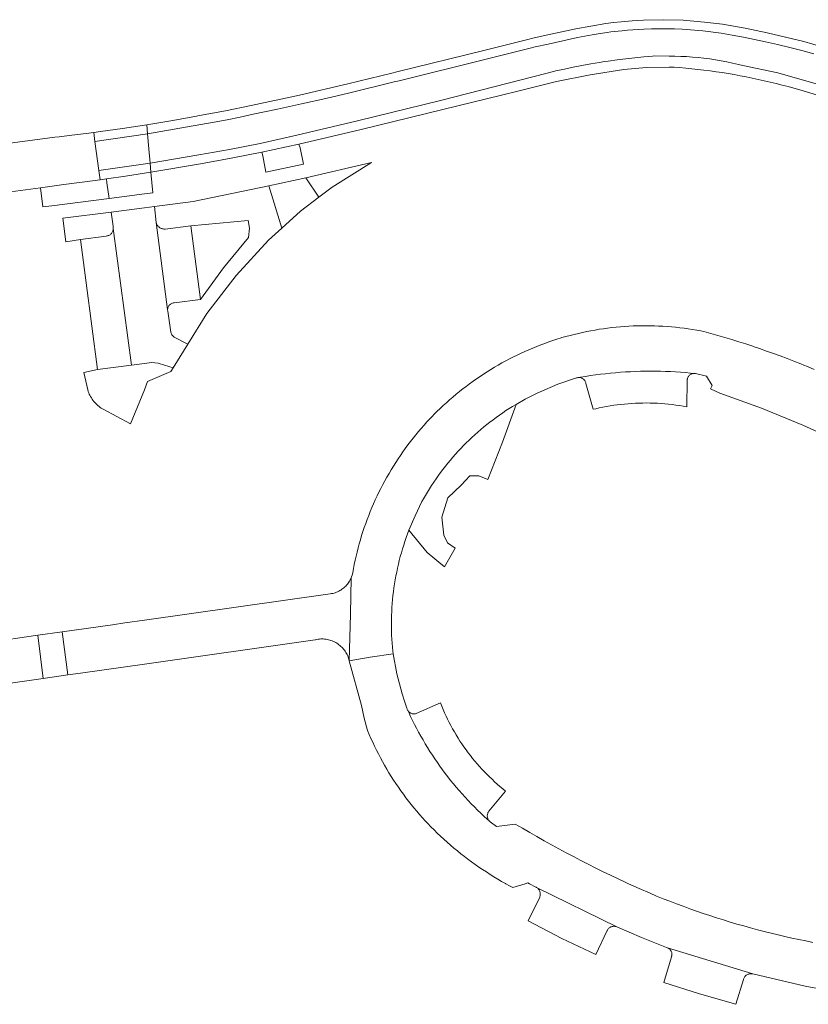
# Model space of a CAD drawing. Extents: x 152825 to 164088, y 457113 to 463005.
# Tile 215 of 256: x 158484 to 158588, y 459734 to 459864. Entities that reach past the tile are written whole.
import ezdxf

# ---------------------------------------------------------------- set-up
doc = ezdxf.new("R2010")
doc.units = 0
doc.header["$LTSCALE"] = 0.5
for name, color, linetype, lineweight in [('B-PV-VH-GESLOTENVERHARDING_ASFALT-GV', 251, 'CONTINUOUS', 18), ('B-PV-VH-ONVERHARD_ZAND-GV', 251, 'CONTINUOUS', 18), ('B-PV-VH-OPENVERHARDING_BETONSTRAATSTEEN-GV', 251, 'CONTINUOUS', 18)]:
    doc.layers.add(name, color=color, linetype=linetype, lineweight=lineweight)

msp = doc.modelspace()

# ---------------------------------------------------------------- linework, layer by layer
at = {"layer": 'B-PV-VH-GESLOTENVERHARDING_ASFALT-GV', "flags": 128}
for points in [[(158592.03, 459859.98), (158587.26, 459861.388), (158582.42, 459862.53), (158579.474, 459863.15), (158576.51, 459863.68), (158574.113, 459863.96), (158571.71, 459864.18), (158571.28, 459864.22), (158568.655, 459864.289), (158566.03, 459864.24), (158564.556, 459864.148), (158563.085, 459864.023), (158562.077, 459863.92), (158561.07, 459863.8), (158557.09, 459863.094), (158553.14, 459862.24), (158551.4, 459861.85), (158550.74, 459861.66), (158544.92, 459860.22), (158533.42, 459857.38), (158532.76, 459857.23), (158526.9, 459855.8), (158520.537, 459854.32), (158514.15, 459852.95), (158510.731, 459852.224), (158507.29, 459851.61), (158506.68, 459851.49), (158503.503, 459850.916), (158500.319, 459850.383), (158500.423, 459849.202), (158507.481, 459850.425), (158509.217, 459850.72), (158510.948, 459851.044), (158512.673, 459851.396), (158514.392, 459851.775), (158517.599, 459852.448), (158520.8, 459853.149), (158523.995, 459853.878), (158527.184, 459854.634), (158533.035, 459856.062), (158533.697, 459856.212), (158545.208, 459859.055), (158551.05, 459860.501), (158551.697, 459860.687), (158553.415, 459861.072), (158555.356, 459861.51), (158557.304, 459861.913), (158559.26, 459862.28), (158560.321, 459862.459), (158561.222, 459862.61), (158561.716, 459862.67), (158562.21, 459862.727), (158562.705, 459862.78), (158563.2, 459862.829), (158563.919, 459862.894), (158564.638, 459862.951), (158565.358, 459863), (158566.079, 459863.041), (158567.097, 459863.074), (158568.115, 459863.088), (158569.133, 459863.085), (158570.152, 459863.064), (158571.169, 459863.025), (158573.887, 459862.797), (158576.317, 459862.496), (158577.788, 459862.244), (158579.256, 459861.97), (158580.719, 459861.674), (158582.177, 459861.355), (158583.787, 459861.006), (158585.39, 459860.627), (158586.986, 459860.219), (158588.574, 459859.782)], [(158588.574, 459859.782), (158586.986, 459860.219), (158585.39, 459860.627), (158583.787, 459861.006), (158582.177, 459861.355), (158580.719, 459861.674), (158579.256, 459861.97), (158577.788, 459862.244), (158576.317, 459862.496), (158573.887, 459862.797), (158571.169, 459863.025), (158570.152, 459863.064), (158569.133, 459863.085), (158568.115, 459863.088), (158567.097, 459863.074), (158566.079, 459863.041), (158565.358, 459863), (158564.638, 459862.951), (158563.919, 459862.894), (158563.2, 459862.829), (158562.705, 459862.78), (158562.21, 459862.727), (158561.716, 459862.67), (158561.222, 459862.61), (158560.321, 459862.459), (158559.26, 459862.28), (158557.304, 459861.913), (158555.356, 459861.51), (158553.415, 459861.072), (158551.697, 459860.687), (158551.05, 459860.501), (158545.208, 459859.055), (158533.697, 459856.212), (158533.035, 459856.062), (158527.184, 459854.634), (158523.995, 459853.878), (158520.8, 459853.149), (158517.599, 459852.448), (158514.392, 459851.775), (158512.673, 459851.396), (158510.948, 459851.044), (158509.217, 459850.72), (158507.481, 459850.425), (158500.423, 459849.202), (158500.598, 459847.214), (158500.764, 459845.325), (158507.224, 459846.392), (158509.248, 459846.752), (158511.269, 459847.129), (158513.287, 459847.522), (158515.301, 459847.932), (158520.183, 459849.01), (158528.219, 459850.897), (158539.186, 459853.596), (158553.283, 459857.234), (158554.43, 459857.508), (158555.581, 459857.765), (158556.736, 459858.007), (158557.893, 459858.233), (158559.054, 459858.444), (158560.217, 459858.639), (158560.873, 459858.739), (158561.383, 459858.817), (158562.551, 459858.981), (158563.721, 459859.128), (158564.893, 459859.259), (158566.067, 459859.375), (158567.242, 459859.474), (158567.468, 459859.491), (158569.417, 459859.462), (158570.188, 459859.458), (158570.959, 459859.439), (158571.73, 459859.403), (158572.5, 459859.352), (158573.269, 459859.284), (158574.036, 459859.201), (158574.801, 459859.102), (158575.563, 459858.987), (158576.324, 459858.856), (158577.081, 459858.709), (158577.835, 459858.547), (158578.586, 459858.369), (158579.17, 459858.22), (158583.824, 459857.244), (158593.201, 459854.565)], [(158593.201, 459854.565), (158583.824, 459857.244), (158579.17, 459858.22), (158578.586, 459858.369), (158577.835, 459858.547), (158577.081, 459858.709), (158576.324, 459858.856), (158575.563, 459858.987), (158574.801, 459859.102), (158574.036, 459859.201), (158573.269, 459859.284), (158572.5, 459859.352), (158571.73, 459859.403), (158570.959, 459859.439), (158570.188, 459859.458), (158569.417, 459859.462), (158567.468, 459859.491), (158567.242, 459859.474), (158566.067, 459859.375), (158564.893, 459859.259), (158563.721, 459859.128), (158562.551, 459858.981), (158561.383, 459858.817), (158560.873, 459858.739), (158560.217, 459858.639), (158559.054, 459858.444), (158557.893, 459858.233), (158556.736, 459858.007), (158555.581, 459857.765), (158554.43, 459857.508), (158553.283, 459857.234), (158539.186, 459853.596), (158528.219, 459850.897), (158520.183, 459849.01), (158515.301, 459847.932), (158513.287, 459847.522), (158511.269, 459847.129), (158509.248, 459846.752), (158507.224, 459846.392), (158500.764, 459845.325), (158500.87, 459844.12), (158507.43, 459845.21), (158511.501, 459845.952), (158515.56, 459846.76), (158520.45, 459847.84), (158528.5, 459849.73), (158539.47, 459852.43), (158547.24, 459854.31), (158549.43, 459854.84), (158554.54, 459856.1), (158558.96, 459857.011), (158563.42, 459857.7), (158566.424, 459857.977), (158569.44, 459858), (158570.11, 459858.02), (158570.811, 459857.963), (158571.618, 459857.89), (158572.425, 459857.809), (158573.231, 459857.72), (158574.036, 459857.623), (158574.841, 459857.518), (158575.644, 459857.405), (158576.446, 459857.284), (158577.246, 459857.155), (158578.046, 459857.019), (158578.843, 459856.874), (158579.64, 459856.722), (158580.435, 459856.562), (158581.228, 459856.394), (158582.02, 459856.218), (158582.81, 459856.034), (158583.598, 459855.843), (158584.384, 459855.644), (158585.168, 459855.437), (158585.95, 459855.222), (158586.73, 459855), (158587.18, 459854.89), (158590.553, 459853.872)]]:
    msp.add_lwpolyline(points, dxfattribs=at)
for points in [[(158493.138, 459842.983), (158494.14, 459843.118), (158493.976, 459844.34), (158493.455, 459848.195), (158493.296, 459849.376), (158492.302, 459849.253), (158490.41, 459849.02), (158488.71, 459848.81), (158488.147, 459848.736), (158478.524, 459847.465), (158478.355, 459847.443), (158476.379, 459847.19), (158475.51, 459847.079), (158475.669, 459845.877), (158476.189, 459841.94), (158476.346, 459840.753), (158477.305, 459840.88), (158479.436, 459841.162), (158480.947, 459841.362), (158486.244, 459842.061), (158489.323, 459842.468)], [(158500.423, 459849.202), (158500.319, 459850.383), (158499.998, 459850.348), (158497.09, 459849.888), (158494.174, 459849.484), (158493.296, 459849.376), (158493.455, 459848.195)], [(158500.423, 459849.202), (158493.455, 459848.195), (158493.976, 459844.34), (158500.764, 459845.325), (158500.598, 459847.214)], [(158500.87, 459844.12), (158500.764, 459845.325), (158493.976, 459844.34), (158494.14, 459843.118), (158494.976, 459843.231), (158497.491, 459843.585), (158500, 459843.977)]]:
    msp.add_lwpolyline(points, close=True, dxfattribs=at)
at = {"layer": 'B-PV-VH-ONVERHARD_ZAND-GV', "flags": 128}
for points in [[(158524.85, 459842.15), (158530.07, 459845.41), (158521.38, 459843.39), (158523.1, 459840.83)], [(158493.138, 459842.983), (158489.323, 459842.468), (158486.244, 459842.061), (158486.579, 459839.521), (158487.77, 459839.673), (158495.35, 459840.64), (158495.05, 459842.7), (158494.976, 459843.231), (158494.14, 459843.118)], [(158518.18, 459836.72), (158516.47, 459842.32), (158506.44, 459840.24), (158501.32, 459839.58), (158501.56, 459837.45), (158501.586, 459837.359), (158501.62, 459837.271), (158501.661, 459837.186), (158501.709, 459837.104), (158501.764, 459837.027), (158501.826, 459836.955), (158501.893, 459836.889), (158501.965, 459836.828), (158502.042, 459836.773), (158502.124, 459836.726), (158502.209, 459836.685), (158502.298, 459836.652), (158502.389, 459836.626), (158502.482, 459836.608), (158502.576, 459836.598), (158502.67, 459836.596), (158502.74, 459836.6), (158506.16, 459837.01), (158513.711, 459837.727), (158513.917, 459836.734), (158513.777, 459835.486), (158510.455, 459831.457), (158507.41, 459827.29), (158503.96, 459826.84), (158503.874, 459826.831), (158503.789, 459826.815), (158503.706, 459826.79), (158503.626, 459826.758), (158503.549, 459826.719), (158503.475, 459826.673), (158503.407, 459826.62), (158503.343, 459826.561), (158503.286, 459826.497), (158503.234, 459826.427), (158503.189, 459826.353), (158503.152, 459826.276), (158503.121, 459826.195), (158503.098, 459826.111), (158503.083, 459826.026), (158503.076, 459825.94), (158503.077, 459825.853), (158503.085, 459825.767), (158503.09, 459825.74), (158503.48, 459822.95), (158503.649, 459822.591), (158503.93, 459822.31), (158505.73, 459821.38), (158508.27, 459825.41), (158512.13, 459830.45), (158516.43, 459835.11)], [(158495.852, 459836.959), (158495.6, 459838.83), (158489.2, 459838.02), (158489.611, 459834.901), (158491.53, 459835.22), (158494.95, 459835.67), (158495.039, 459835.68), (158495.127, 459835.699), (158495.214, 459835.725), (158495.297, 459835.758), (158495.377, 459835.799), (158495.453, 459835.847), (158495.525, 459835.901), (158495.592, 459835.962), (158495.652, 459836.028), (158495.707, 459836.099), (158495.755, 459836.175), (158495.797, 459836.255), (158495.831, 459836.339), (158495.857, 459836.424), (158495.876, 459836.512), (158495.887, 459836.602), (158495.89, 459836.671), (158495.88, 459836.75)], [(158501.816, 459818.845), (158500.92, 459818.93), (158500, 459818.816), (158498.28, 459818.601), (158493.79, 459818.04), (158491.983, 459817.642), (158492.5, 459815.31), (158492.562, 459815.129), (158492.631, 459814.95), (158492.708, 459814.774), (158492.792, 459814.602), (158492.884, 459814.433), (158492.982, 459814.269), (158493.087, 459814.108), (158493.198, 459813.952), (158493.316, 459813.801), (158493.44, 459813.655), (158493.571, 459813.514), (158493.706, 459813.379), (158493.848, 459813.25), (158493.995, 459813.126), (158494.146, 459813.009), (158494.303, 459812.898), (158494.464, 459812.794), (158494.532, 459812.753), (158498.17, 459810.81), (158500, 459815.345), (158500.43, 459816.41), (158503.5, 459817.75), (158503.8, 459818.24), (158502.68, 459818.59)], [(158547.378, 459808.409), (158549.17, 459813.4), (158548.724, 459813.131), (158548.283, 459812.856), (158547.845, 459812.574), (158547.412, 459812.285), (158546.984, 459811.989), (158546.56, 459811.687), (158546.141, 459811.378), (158545.726, 459811.063), (158545.317, 459810.742), (158544.912, 459810.415), (158544.513, 459810.081), (158544.119, 459809.741), (158543.73, 459809.395), (158543.346, 459809.043), (158542.968, 459808.686), (158542.595, 459808.322), (158542.228, 459807.953), (158541.867, 459807.578), (158541.512, 459807.198), (158541.162, 459806.813), (158540.818, 459806.422), (158540.481, 459806.025), (158540.149, 459805.624), (158539.824, 459805.218), (158539.505, 459804.806), (158539.192, 459804.39), (158538.886, 459803.969), (158538.587, 459803.544), (158538.293, 459803.114), (158538.007, 459802.679), (158537.727, 459802.24), (158537.454, 459801.797), (158537.188, 459801.35), (158536.929, 459800.898), (158536.73, 459800.54), (158535.811, 459798.68), (158535.005, 459796.768), (158537.427, 459793.81), (158539.725, 459791.93), (158540.415, 459793.164), (158541.099, 459794.402), (158540.124, 459795.088), (158539.598, 459796.092), (158539.343, 459798.486), (158540.145, 459801.022), (158541.892, 459802.717), (158543.047, 459803.948), (158544.237, 459803.974), (158545.43, 459803.477)]]:
    msp.add_lwpolyline(points, close=True, dxfattribs=at)
at = {"layer": 'B-PV-VH-OPENVERHARDING_BETONSTRAATSTEEN-GV', "flags": 128}
for points in [[(158520.59, 459847.36), (158520.45, 459847.84), (158515.56, 459846.76), (158515.67, 459846.27), (158516.08, 459844.11), (158521.07, 459845.2)], [(158501.11, 459841.39), (158500.87, 459844.12), (158500, 459843.977), (158497.491, 459843.585), (158494.976, 459843.231), (158495.05, 459842.7), (158495.35, 459840.64), (158500, 459841.245)], [(158523.1, 459840.83), (158521.38, 459843.39), (158516.47, 459842.32), (158518.18, 459836.72), (158520.66, 459838.94)], [(158501.56, 459837.45), (158501.32, 459839.58), (158500, 459839.407), (158495.6, 459838.83), (158495.852, 459836.959), (158495.88, 459836.75), (158495.89, 459836.671), (158498.28, 459818.601), (158500, 459818.816), (158500.92, 459818.93), (158501.816, 459818.845), (158502.68, 459818.59), (158503.8, 459818.24), (158505.73, 459821.38), (158503.93, 459822.31), (158503.649, 459822.591), (158503.48, 459822.95), (158503.09, 459825.74), (158503.085, 459825.767), (158503.077, 459825.853), (158503.076, 459825.94)], [(158501.586, 459837.359), (158501.56, 459837.45), (158503.076, 459825.94), (158503.083, 459826.026), (158503.098, 459826.111), (158503.121, 459826.195), (158503.152, 459826.276), (158503.189, 459826.353), (158503.234, 459826.427), (158503.286, 459826.497), (158503.343, 459826.561), (158503.407, 459826.62), (158503.475, 459826.673), (158503.549, 459826.719), (158503.626, 459826.758), (158503.706, 459826.79), (158503.789, 459826.815), (158503.874, 459826.831), (158503.96, 459826.84), (158507.41, 459827.29), (158506.16, 459837.01), (158502.74, 459836.6), (158502.67, 459836.596), (158502.576, 459836.598), (158502.482, 459836.608), (158502.389, 459836.626), (158502.298, 459836.652), (158502.209, 459836.685), (158502.124, 459836.726), (158502.042, 459836.773), (158501.965, 459836.828), (158501.893, 459836.889), (158501.826, 459836.955), (158501.764, 459837.027), (158501.709, 459837.104), (158501.661, 459837.186), (158501.62, 459837.271)], [(158498.28, 459818.601), (158495.89, 459836.671), (158495.887, 459836.602), (158495.876, 459836.512), (158495.857, 459836.424), (158495.831, 459836.339), (158495.797, 459836.255), (158495.755, 459836.175), (158495.707, 459836.099), (158495.652, 459836.028), (158495.592, 459835.962), (158495.525, 459835.901), (158495.453, 459835.847), (158495.377, 459835.799), (158495.297, 459835.758), (158495.214, 459835.725), (158495.127, 459835.699), (158495.039, 459835.68), (158494.95, 459835.67), (158491.53, 459835.22), (158493.79, 459818.04)], [(158567.622, 459817.793), (158566.958, 459817.796), (158566.294, 459817.791), (158565.631, 459817.778), (158564.967, 459817.758), (158564.304, 459817.729), (158563.642, 459817.692), (158562.979, 459817.647), (158562.318, 459817.594), (158561.657, 459817.534), (158560.997, 459817.465), (158560.338, 459817.388), (158559.679, 459817.303), (158559.022, 459817.211), (158558.366, 459817.11), (158557.711, 459817.002), (158557.478, 459816.961), (158557.525, 459816.962), (158557.611, 459816.955), (158557.695, 459816.94), (158557.778, 459816.918), (158557.859, 459816.888), (158557.936, 459816.85), (158558.01, 459816.806), (158558.079, 459816.755), (158558.143, 459816.697), (158558.201, 459816.634), (158558.254, 459816.566), (158558.299, 459816.494), (158558.338, 459816.417), (158558.37, 459816.337), (158558.394, 459816.254), (158558.41, 459816.17), (158559.37, 459812.75), (158559.712, 459812.831), (158560.185, 459812.937), (158560.66, 459813.035), (158561.137, 459813.124), (158561.615, 459813.207), (158562.094, 459813.281), (158562.575, 459813.347), (158563.056, 459813.405), (158563.539, 459813.455), (158564.022, 459813.498), (158564.506, 459813.532), (158564.99, 459813.559), (158565.475, 459813.577), (158565.96, 459813.587), (158566.445, 459813.59), (158566.93, 459813.584), (158567.415, 459813.571), (158567.9, 459813.549), (158568.384, 459813.52), (158568.867, 459813.482), (158569.35, 459813.437), (158569.832, 459813.383), (158570.313, 459813.322), (158570.794, 459813.252), (158571.273, 459813.175), (158571.75, 459813.09), (158571.81, 459816.59), (158571.813, 459816.632), (158571.825, 459816.718), (158571.844, 459816.803), (158571.872, 459816.885), (158571.907, 459816.965), (158571.948, 459817.041), (158571.997, 459817.113), (158572.053, 459817.181), (158572.114, 459817.243), (158572.18, 459817.299), (158572.252, 459817.348), (158572.328, 459817.391), (158572.407, 459817.427), (158572.489, 459817.456), (158572.574, 459817.476), (158572.66, 459817.489), (158572.747, 459817.494), (158572.834, 459817.491), (158572.26, 459817.547), (158571.599, 459817.606), (158570.937, 459817.657), (158570.275, 459817.7), (158569.612, 459817.736), (158568.949, 459817.763), (158568.285, 459817.782)], [(158527.258, 459785.674), (158527.373, 459790.48), (158527.308, 459790.331), (158527.234, 459790.182), (158527.153, 459790.036), (158527.065, 459789.895), (158526.971, 459789.757), (158526.87, 459789.625), (158526.762, 459789.497), (158526.649, 459789.375), (158526.53, 459789.258), (158526.405, 459789.147), (158526.276, 459789.042), (158526.141, 459788.944), (158526.002, 459788.852), (158525.859, 459788.767), (158525.711, 459788.689), (158525.56, 459788.618), (158525.406, 459788.554), (158525.249, 459788.498), (158525.09, 459788.449), (158524.928, 459788.408), (158524.765, 459788.375), (158524.6, 459788.35), (158500, 459784.862), (158497.41, 459784.494), (158495.795, 459784.266), (158489.141, 459783.323), (158489.853, 459777.61), (158491.554, 459777.852), (158500, 459779.052), (158522.59, 459782.26), (158522.652, 459782.275), (158522.821, 459782.311), (158522.99, 459782.339), (158523.161, 459782.359), (158523.332, 459782.371), (158523.504, 459782.375), (158523.676, 459782.371), (158523.848, 459782.359), (158524.019, 459782.339), (158524.188, 459782.311), (158524.356, 459782.275), (158524.523, 459782.231), (158524.687, 459782.18), (158524.849, 459782.121), (158525.007, 459782.055), (158525.163, 459781.981), (158525.315, 459781.901), (158525.462, 459781.813), (158525.606, 459781.718), (158525.745, 459781.617), (158525.88, 459781.51), (158526.009, 459781.396), (158526.132, 459781.277), (158526.25, 459781.152), (158526.363, 459781.022), (158526.468, 459780.886), (158526.568, 459780.746), (158526.661, 459780.601), (158526.747, 459780.452), (158526.826, 459780.299), (158526.898, 459780.143), (158526.962, 459779.984), (158527.019, 459779.822), (158527.068, 459779.657), (158527.11, 459779.49)], [(158489.853, 459777.61), (158489.141, 459783.323), (158485.913, 459782.865), (158486.625, 459777.151)], [(158539.337, 459773.472), (158539.16, 459773.91), (158535.98, 459772.5), (158535.964, 459772.495), (158535.878, 459772.474), (158535.791, 459772.461), (158535.702, 459772.455), (158535.614, 459772.458), (158535.526, 459772.468), (158535.439, 459772.487), (158535.354, 459772.513), (158535.272, 459772.546), (158535.194, 459772.587), (158535.119, 459772.635), (158535.049, 459772.69), (158534.984, 459772.75), (158534.925, 459772.816), (158534.881, 459772.875), (158534.972, 459772.673), (158535.221, 459772.139), (158535.477, 459771.609), (158535.741, 459771.082), (158536.012, 459770.559), (158536.29, 459770.04), (158536.574, 459769.524), (158536.866, 459769.012), (158537.165, 459768.505), (158537.471, 459768.001), (158537.783, 459767.502), (158538.102, 459767.006), (158538.428, 459766.516), (158538.761, 459766.03), (158539.1, 459765.548), (158539.445, 459765.071), (158539.797, 459764.599), (158540.156, 459764.131), (158540.521, 459763.669), (158540.891, 459763.211), (158541.269, 459762.759), (158541.652, 459762.311), (158542.041, 459761.869), (158542.436, 459761.432), (158542.838, 459761.001), (158543.245, 459760.575), (158543.657, 459760.155), (158544.076, 459759.74), (158544.5, 459759.332), (158544.929, 459758.928), (158545.364, 459758.531), (158545.648, 459758.279), (158545.589, 459758.346), (158545.537, 459758.419), (158545.492, 459758.496), (158545.453, 459758.576), (158545.422, 459758.66), (158545.398, 459758.746), (158545.382, 459758.834), (158545.374, 459758.924), (158545.374, 459759.013), (158545.382, 459759.102), (158545.398, 459759.19), (158545.422, 459759.276), (158545.453, 459759.36), (158545.492, 459759.441), (158545.538, 459759.517), (158545.59, 459759.59), (158547.8, 459762.25), (158547.781, 459762.265), (158547.413, 459762.562), (158547.051, 459762.865), (158546.694, 459763.175), (158546.341, 459763.49), (158545.995, 459763.812), (158545.653, 459764.139), (158545.317, 459764.472), (158544.988, 459764.81), (158544.663, 459765.154), (158544.345, 459765.504), (158544.032, 459765.859), (158543.726, 459766.219), (158543.426, 459766.584), (158543.132, 459766.954), (158542.844, 459767.33), (158542.563, 459767.709), (158542.288, 459768.094), (158542.02, 459768.484), (158541.758, 459768.877), (158541.503, 459769.275), (158541.255, 459769.678), (158541.014, 459770.084), (158540.779, 459770.495), (158540.552, 459770.909), (158540.331, 459771.328), (158540.118, 459771.75), (158539.912, 459772.175), (158539.713, 459772.604), (158539.521, 459773.036)], [(158562.51, 459744.29), (158551.902, 459749.503), (158551.977, 459749.451), (158552.047, 459749.393), (158552.112, 459749.328), (158552.171, 459749.258), (158552.224, 459749.184), (158552.27, 459749.105), (158552.309, 459749.022), (158552.34, 459748.936), (158552.364, 459748.848), (158552.38, 459748.758), (158552.388, 459748.667), (158552.388, 459748.575), (158552.38, 459748.484), (158552.365, 459748.394), (158552.341, 459748.306), (158552.31, 459748.22), (158550.8, 459745.07), (158555.218, 459742.759), (158559.74, 459740.66), (158561.2, 459743.72), (158561.233, 459743.799), (158561.274, 459743.877), (158561.322, 459743.952), (158561.377, 459744.022), (158561.438, 459744.087), (158561.504, 459744.146), (158561.576, 459744.199), (158561.652, 459744.245), (158561.731, 459744.284), (158561.815, 459744.316), (158561.9, 459744.341), (158561.987, 459744.357), (158562.076, 459744.366), (158562.165, 459744.366), (158562.253, 459744.359), (158562.341, 459744.344), (158562.427, 459744.321)], [(158580.49, 459738.06), (158569.231, 459741.51), (158569.308, 459741.476), (158569.382, 459741.434), (158569.451, 459741.386), (158569.516, 459741.331), (158569.575, 459741.271), (158569.629, 459741.205), (158569.675, 459741.135), (158569.715, 459741.06), (158569.748, 459740.982), (158569.773, 459740.901), (158569.791, 459740.818), (158569.801, 459740.734), (158569.802, 459740.649), (158569.796, 459740.565), (158569.782, 459740.481), (158569.76, 459740.399), (158569.73, 459740.32), (158568.71, 459736.95), (158573.46, 459735.433), (158578.25, 459734.05), (158579.26, 459737.31), (158579.283, 459737.396), (158579.314, 459737.48), (158579.352, 459737.561), (158579.398, 459737.638), (158579.449, 459737.711), (158579.508, 459737.779), (158579.572, 459737.841), (158579.641, 459737.897), (158579.715, 459737.947), (158579.794, 459737.99), (158579.875, 459738.026), (158579.96, 459738.054), (158580.047, 459738.075), (158580.135, 459738.088), (158580.225, 459738.093), (158580.314, 459738.09), (158580.403, 459738.079)]]:
    msp.add_lwpolyline(points, close=True, dxfattribs=at)
for points in [[(158588.62, 459818.028), (158587.729, 459818.398), (158587.263, 459818.587), (158586.834, 459818.761), (158585.937, 459819.117), (158585.037, 459819.464), (158584.134, 459819.805), (158583.228, 459820.138), (158582.319, 459820.463), (158581.408, 459820.781), (158580.69, 459821.025), (158580.494, 459821.091), (158579.578, 459821.394), (158578.659, 459821.689), (158577.738, 459821.977), (158576.814, 459822.256), (158575.888, 459822.529), (158574.96, 459822.793), (158574.03, 459823.05), (158573.628, 459823.128), (158573.074, 459823.228), (158572.519, 459823.32), (158571.962, 459823.404), (158571.404, 459823.48), (158570.845, 459823.549), (158570.286, 459823.609), (158569.725, 459823.661), (158569.164, 459823.706), (158568.602, 459823.742), (158568.04, 459823.771), (158567.477, 459823.792), (158566.914, 459823.804), (158566.351, 459823.809), (158565.788, 459823.805), (158565.225, 459823.794), (158564.663, 459823.774), (158564.1, 459823.747), (158563.538, 459823.711), (158562.977, 459823.668), (158562.416, 459823.617), (158561.856, 459823.557), (158561.297, 459823.49), (158560.739, 459823.415), (158560.183, 459823.332), (158559.627, 459823.24), (158559.073, 459823.141), (158558.52, 459823.035), (158557.969, 459822.92), (158557.419, 459822.798), (158556.871, 459822.667), (158556.326, 459822.529), (158555.782, 459822.383), (158555.24, 459822.23), (158555.128, 459822.196), (158554.587, 459822.027), (158554.049, 459821.851), (158553.513, 459821.667), (158552.979, 459821.475), (158552.449, 459821.276), (158551.921, 459821.07), (158551.396, 459820.856), (158550.874, 459820.634), (158550.356, 459820.406), (158549.84, 459820.17), (158549.328, 459819.926), (158548.82, 459819.676), (158548.315, 459819.418), (158547.814, 459819.154), (158547.316, 459818.882), (158546.823, 459818.603), (158546.333, 459818.317), (158545.848, 459818.025), (158545.367, 459817.725), (158544.89, 459817.419), (158544.417, 459817.106), (158543.949, 459816.787), (158543.485, 459816.461), (158543.026, 459816.128), (158542.572, 459815.789), (158542.123, 459815.444), (158541.743, 459815.144), (158541.678, 459815.092), (158541.239, 459814.734), (158540.804, 459814.37), (158540.375, 459814), (158539.951, 459813.624), (158539.533, 459813.241), (158539.12, 459812.853), (158538.712, 459812.46), (158538.31, 459812.06), (158538.152, 459811.898), (158537.763, 459811.49), (158537.379, 459811.077), (158537.001, 459810.658), (158536.629, 459810.234), (158536.262, 459809.805), (158535.903, 459809.37), (158535.549, 459808.931), (158535.201, 459808.486), (158534.86, 459808.037), (158534.526, 459807.583), (158534.197, 459807.124), (158533.876, 459806.661), (158533.561, 459806.192), (158533.252, 459805.72), (158532.951, 459805.243), (158532.656, 459804.762), (158532.367, 459804.277), (158532.086, 459803.788), (158531.812, 459803.295), (158531.545, 459802.798), (158531.286, 459802.298), (158531.034, 459801.794), (158530.79, 459801.287), (158530.552, 459800.776), (158530.322, 459800.262), (158530.099, 459799.745), (158529.884, 459799.225), (158529.676, 459798.702), (158529.475, 459798.175), (158529.282, 459797.646), (158529.096, 459797.115), (158528.918, 459796.58), (158528.748, 459796.044), (158528.585, 459795.505), (158528.43, 459794.963), (158528.283, 459794.42), (158528.143, 459793.874), (158528.011, 459793.327), (158527.887, 459792.777), (158527.771, 459792.226), (158527.663, 459791.674), (158527.61, 459791.39), (158527.522, 459790.927), (158527.373, 459790.48), (158527.258, 459785.674), (158527.11, 459779.49), (158529.881, 459779.96), (158532.9, 459780.43), (158532.864, 459780.759), (158532.814, 459781.283), (158532.772, 459781.807), (158532.738, 459782.332), (158532.712, 459782.857), (158532.694, 459783.382), (158532.684, 459783.908), (158532.682, 459784.434), (158532.688, 459784.96), (158532.702, 459785.486), (158532.724, 459786.011), (158532.753, 459786.536), (158532.791, 459787.06), (158532.837, 459787.584), (158532.891, 459788.107), (158532.953, 459788.63), (158533.022, 459789.151), (158533.1, 459789.671), (158533.186, 459790.19), (158533.279, 459790.707), (158533.38, 459791.223), (158533.489, 459791.738), (158533.606, 459792.251), (158533.731, 459792.761), (158533.863, 459793.27), (158534.004, 459793.777), (158534.152, 459794.282), (158534.307, 459794.784), (158534.47, 459795.284), (158534.641, 459795.781), (158534.819, 459796.276), (158535.005, 459796.768), (158535.811, 459798.68), (158536.73, 459800.54), (158536.929, 459800.898), (158537.188, 459801.35), (158537.454, 459801.797), (158537.727, 459802.24), (158538.007, 459802.679), (158538.293, 459803.114), (158538.587, 459803.544), (158538.886, 459803.969), (158539.192, 459804.39), (158539.505, 459804.806), (158539.824, 459805.218), (158540.149, 459805.624), (158540.481, 459806.025), (158540.818, 459806.422), (158541.162, 459806.813), (158541.512, 459807.198), (158541.867, 459807.578), (158542.228, 459807.953), (158542.595, 459808.322), (158542.968, 459808.686), (158543.346, 459809.043), (158543.73, 459809.395), (158544.119, 459809.741), (158544.513, 459810.081), (158544.912, 459810.415), (158545.317, 459810.742), (158545.726, 459811.063), (158546.141, 459811.378), (158546.56, 459811.687), (158546.984, 459811.989), (158547.412, 459812.285), (158547.845, 459812.574), (158548.283, 459812.856), (158548.724, 459813.131), (158549.17, 459813.4), (158550.385, 459814.079), (158551.623, 459814.716), (158551.959, 459814.878), (158552.297, 459815.038), (158554.711, 459816.06), (158557.19, 459816.91), (158557.269, 459816.934), (158557.354, 459816.951), (158557.439, 459816.96), (158557.478, 459816.961), (158557.711, 459817.002), (158558.366, 459817.11), (158559.022, 459817.211), (158559.679, 459817.303), (158560.338, 459817.388), (158560.997, 459817.465), (158561.657, 459817.534), (158562.318, 459817.594), (158562.979, 459817.647), (158563.642, 459817.692), (158564.304, 459817.729), (158564.967, 459817.758), (158565.631, 459817.778), (158566.294, 459817.791), (158566.958, 459817.796), (158567.622, 459817.793), (158568.285, 459817.782), (158568.949, 459817.763), (158569.612, 459817.736), (158570.275, 459817.7), (158570.937, 459817.657), (158571.599, 459817.606), (158572.26, 459817.547), (158572.834, 459817.491), (158572.92, 459817.48), (158574.36, 459817.14), (158575.13, 459815.91), (158574.92, 459815.483), (158576.12, 459814.89), (158581.67, 459812.891), (158587.13, 459810.66), (158591.505, 459808.688)], [(158432.322, 459769.438), (158484.143, 459776.798), (158486.625, 459777.151), (158485.913, 459782.865), (158479.3, 459781.928)], [(158588.432, 459742.243), (158587.511, 459742.424), (158586.592, 459742.614), (158585.674, 459742.811), (158584.758, 459743.016), (158583.844, 459743.229), (158582.932, 459743.449), (158582.021, 459743.678), (158581.113, 459743.914), (158580.206, 459744.158), (158579.302, 459744.409), (158578.4, 459744.668), (158577.5, 459744.935), (158576.602, 459745.21), (158575.707, 459745.492), (158574.815, 459745.782), (158573.924, 459746.08), (158573.036, 459746.385), (158572.152, 459746.697), (158571.269, 459747.017), (158570.389, 459747.345), (158569.513, 459747.68), (158568.639, 459748.023), (158567.768, 459748.373), (158566.9, 459748.73), (158565.481, 459749.36), (158564.067, 459750), (158563.689, 459750.174), (158562.689, 459750.639), (158561.694, 459751.111), (158560.701, 459751.591), (158559.712, 459752.078), (158558.727, 459752.572), (158557.745, 459753.073), (158556.767, 459753.581), (158555.792, 459754.097), (158554.822, 459754.619), (158553.855, 459755.148), (158552.892, 459755.685), (158551.933, 459756.228), (158550.978, 459756.779), (158550.027, 459757.336), (158549.08, 459757.9), (158546.57, 459757.56), (158545.77, 459758.17), (158545.713, 459758.217), (158545.648, 459758.279), (158545.364, 459758.531), (158544.929, 459758.928), (158544.5, 459759.332), (158544.076, 459759.74), (158543.657, 459760.155), (158543.245, 459760.575), (158542.838, 459761.001), (158542.436, 459761.432), (158542.041, 459761.869), (158541.652, 459762.311), (158541.269, 459762.759), (158540.891, 459763.211), (158540.521, 459763.669), (158540.156, 459764.131), (158539.797, 459764.599), (158539.445, 459765.071), (158539.1, 459765.548), (158538.761, 459766.03), (158538.428, 459766.516), (158538.102, 459767.006), (158537.783, 459767.502), (158537.471, 459768.001), (158537.165, 459768.505), (158536.866, 459769.012), (158536.574, 459769.524), (158536.29, 459770.04), (158536.012, 459770.559), (158535.741, 459771.082), (158535.477, 459771.609), (158535.221, 459772.139), (158534.972, 459772.673), (158534.881, 459772.875), (158534.872, 459772.887), (158534.826, 459772.963), (158534.786, 459773.042), (158534.754, 459773.125), (158534.73, 459773.21), (158534.399, 459774.155), (158534.097, 459775.109), (158533.401, 459777.748), (158532.9, 459780.43), (158529.881, 459779.96), (158527.11, 459779.49), (158528.71, 459773.56), (158529.07, 459771.904), (158529.52, 459770.27), (158529.742, 459769.745), (158529.972, 459769.222), (158530.209, 459768.703), (158530.454, 459768.188), (158530.705, 459767.675), (158530.964, 459767.167), (158531.23, 459766.662), (158531.502, 459766.161), (158531.782, 459765.663), (158532.069, 459765.17), (158532.363, 459764.681), (158532.663, 459764.196), (158532.97, 459763.715), (158533.284, 459763.239), (158533.605, 459762.767), (158533.932, 459762.299), (158534.266, 459761.837), (158534.606, 459761.378), (158534.953, 459760.925), (158535.306, 459760.477), (158535.665, 459760.033), (158536.03, 459759.595), (158536.402, 459759.162), (158536.779, 459758.734), (158537.163, 459758.312), (158537.49, 459757.96), (158537.904, 459757.535), (158538.323, 459757.116), (158538.748, 459756.702), (158539.179, 459756.295), (158539.615, 459755.893), (158540.056, 459755.497), (158540.503, 459755.107), (158540.955, 459754.723), (158541.412, 459754.345), (158541.874, 459753.973), (158542.341, 459753.608), (158542.813, 459753.249), (158543.29, 459752.896), (158543.772, 459752.55), (158544.258, 459752.21), (158544.749, 459751.877), (158545.244, 459751.551), (158545.743, 459751.231), (158546.247, 459750.918), (158546.755, 459750.612), (158547.267, 459750.313), (158547.783, 459750.021), (158547.82, 459750), (158548.292, 459749.74), (158548.77, 459749.49), (158550.371, 459750), (158550.75, 459750.12), (158550.976, 459750), (158551.8, 459749.56), (158551.823, 459749.549), (158551.902, 459749.503), (158562.51, 459744.29), (158565.783, 459742.867), (158569.1, 459741.55), (158569.15, 459741.537), (158569.231, 459741.51), (158580.49, 459738.06), (158587.427, 459736.448), (158594.43, 459735.15)]]:
    msp.add_lwpolyline(points, dxfattribs=at)

doc.saveas('drawing.dxf')
